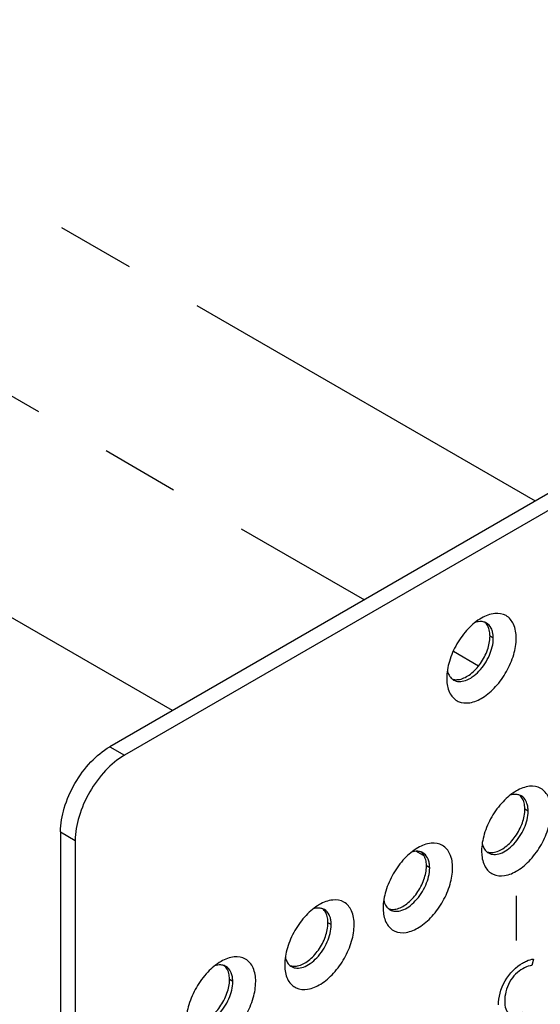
# Model space of a CAD drawing. Header units: inches. Extents: x 0 to 34, y 0 to 22.
# Tile 26 of 42: x 19.052 to 19.986, y 11.475 to 13.244. Entities that reach past the tile are written whole.
import ezdxf

# ---------------------------------------------------------------- set-up
doc = ezdxf.new("R2010")
doc.units = ezdxf.units.IN
doc.header["$LTSCALE"] = 1.87
doc.header["$MEASUREMENT"] = 0
doc.linetypes.add('CENTER', pattern=[0.6, 0.375, -0.075, 0.075, -0.075])
doc.layers.get('0').update_dxf_attribs({"linetype": 'CONTINUOUS'})
doc.layers.add('02___PRT_ALL_AXES', color=7, linetype='CONTINUOUS')
doc.layers.add('DEFAULT_1', color=7, linetype='CENTER')

msp = doc.modelspace()

# ---------------------------------------------------------------- linework, layer by layer
at = {"color": 7, "linetype": 'CONTINUOUS'}
for p, q in [((21.3492, 13.1712), (19.2134, 11.938)), ((19.902, 12.1331), (19.8961, 12.1364)), ((19.2134, 11.938), (19.2398, 11.9227)), ((19.9645, 11.8226), (19.9587, 11.826)), ((19.125, 11.7849), (19.1514, 11.7696)), ((19.125, 11.7849), (19.125, 10.1519)), ((19.7878, 11.7205), (19.7819, 11.7239)), ((19.611, 11.6185), (19.6051, 11.6218)), ((19.4342, 11.5164), (19.4284, 11.5198))]:
    msp.add_line(p, q, dxfattribs=at)
at = {"color": 3, "linetype": 'CONTINUOUS'}
for p, q in [((21.3757, 13.1559), (19.2398, 11.9227)), ((19.1514, 11.7696), (19.1514, 10.1367))]:
    msp.add_line(p, q, dxfattribs=at)
at = {"color": 40, "linetype": 'CONTINUOUS'}
for p, q in [((19.9432, 11.6703), (19.9432, 11.59)), ((19.974, 11.5565), (19.9714, 11.545))]:
    msp.add_line(p, q, dxfattribs=at)
at = {"color": 7, "linetype": 'CONTINUOUS'}
for centre, radius, start, end in [((19.8795, 12.142), 0.0208, 69.8624, 77.5967), ((19.8797, 12.1428), 0.02, 60.0239, 69.8309), ((19.8505, 12.1331), 0.0515, 359.9478, 4.908), ((19.8539, 12.0823), 0.0352, 193.4305, 198.4863), ((19.8411, 12.0756), 0.0206, 224.6638, 230.1537), ((19.8407, 12.0751), 0.02, 230.16, 239.9664), ((19.9421, 11.8316), 0.0208, 69.8624, 77.5967), ((19.9423, 11.8323), 0.02, 60.0239, 69.8309), ((19.9131, 11.8227), 0.0515, 359.9478, 4.908), ((19.9164, 11.7718), 0.0352, 193.4305, 198.4863), ((19.7653, 11.7295), 0.0208, 69.8624, 77.5967), ((19.7656, 11.7303), 0.02, 60.0239, 69.8309), ((19.9037, 11.7651), 0.0206, 224.6638, 230.1537), ((19.9033, 11.7647), 0.02, 230.16, 239.9664), ((19.7363, 11.7206), 0.0515, 359.9478, 4.908), ((19.7397, 11.6698), 0.0352, 193.4305, 198.4863), ((19.5885, 11.6274), 0.0208, 69.8624, 77.5967), ((19.5888, 11.6282), 0.02, 60.0239, 69.8309), ((19.7269, 11.6631), 0.0206, 224.6638, 230.1537), ((19.7265, 11.6626), 0.02, 230.16, 239.9664), ((19.5595, 11.6185), 0.0515, 359.9478, 4.908), ((19.5629, 11.5677), 0.0352, 193.4305, 198.4863), ((19.5501, 11.561), 0.0206, 224.6638, 230.1537), ((19.4117, 11.5254), 0.0208, 69.8624, 77.5967), ((19.412, 11.5261), 0.02, 60.0239, 69.8309), ((19.5497, 11.5605), 0.02, 230.16, 239.9664), ((19.3827, 11.5164), 0.0515, 359.9478, 4.908)]:
    msp.add_arc(centre, radius, start, end, dxfattribs=at)
at = {"color": 3, "linetype": 'CONTINUOUS'}
for centre in [(19.8966, 12.061), (19.9592, 11.7506), (19.7824, 11.6485), (19.6057, 11.5464)]:
    msp.add_arc(centre, 0.0782, 179.9698, 183.7193, dxfattribs=at)
for points, knots in [([(19.8808, 12.1691), (19.872, 12.164), (19.8552, 12.1499), (19.8356, 12.1231), (19.8223, 12.0928), (19.8184, 12.0713), (19.8184, 12.0611)], [0, 0, 0, 0, 0.237213, 0.499998, 0.762757, 1, 1, 1, 1]), ([(19.9432, 12.1331), (19.9432, 12.1415), (19.9411, 12.1571), (19.9262, 12.1758), (19.9027, 12.1793), (19.8881, 12.1733), (19.8808, 12.1691)], [0, 0, 0, 0, 0.275401, 0.499998, 0.72462, 1, 1, 1, 1]), ([(19.8186, 12.0559), (19.8191, 12.048), (19.8222, 12.0333), (19.8384, 12.017), (19.8617, 12.0155), (19.8853, 12.0262), (19.9078, 12.0459), (19.9267, 12.0724), (19.9395, 12.1021), (19.9432, 12.1231), (19.9432, 12.1331)], [0, 0, 0, 0, 0.109971, 0.201511, 0.296582, 0.413565, 0.553978, 0.708102, 0.861492, 1, 1, 1, 1]), ([(19.2398, 11.9227), (19.2273, 11.9155), (19.2035, 11.8955), (19.1758, 11.8576), (19.1569, 11.8147), (19.1514, 11.7841), (19.1514, 11.7696)], [0, 0, 0, 0, 0.237241, 0.500006, 0.762768, 1, 1, 1, 1]), ([(20.0057, 11.8226), (20.0057, 11.831), (20.0037, 11.8467), (19.9888, 11.8653), (19.9653, 11.8689), (19.9507, 11.8628), (19.9434, 11.8586)], [0, 0, 0, 0, 0.275401, 0.499998, 0.72462, 1, 1, 1, 1]), ([(19.9434, 11.8586), (19.9345, 11.8535), (19.9178, 11.8394), (19.8982, 11.8127), (19.8849, 11.7824), (19.881, 11.7608), (19.881, 11.7506)], [0, 0, 0, 0, 0.237213, 0.499998, 0.762757, 1, 1, 1, 1]), ([(19.8812, 11.7455), (19.8817, 11.7376), (19.8847, 11.7228), (19.9009, 11.7065), (19.9243, 11.705), (19.9479, 11.7157), (19.9704, 11.7354), (19.9893, 11.7619), (20.0021, 11.7916), (20.0057, 11.8126), (20.0057, 11.8226)], [0, 0, 0, 0, 0.109971, 0.201511, 0.296582, 0.413565, 0.553978, 0.708102, 0.861492, 1, 1, 1, 1]), ([(19.829, 11.7205), (19.829, 11.729), (19.8269, 11.7446), (19.812, 11.7632), (19.7885, 11.7668), (19.7739, 11.7607), (19.7666, 11.7565)], [0, 0, 0, 0, 0.275401, 0.499998, 0.72462, 1, 1, 1, 1]), ([(19.7666, 11.7565), (19.7578, 11.7514), (19.741, 11.7373), (19.7214, 11.7106), (19.7081, 11.6803), (19.7042, 11.6587), (19.7042, 11.6485)], [0, 0, 0, 0, 0.237213, 0.499998, 0.762757, 1, 1, 1, 1]), ([(19.7044, 11.6434), (19.7049, 11.6355), (19.708, 11.6207), (19.7242, 11.6044), (19.7475, 11.603), (19.7711, 11.6137), (19.7936, 11.6334), (19.8125, 11.6598), (19.8253, 11.6895), (19.829, 11.7106), (19.829, 11.7205)], [0, 0, 0, 0, 0.109971, 0.201511, 0.296582, 0.413565, 0.553978, 0.708102, 0.861492, 1, 1, 1, 1]), ([(19.5898, 11.6545), (19.581, 11.6494), (19.5642, 11.6353), (19.5447, 11.6085), (19.5313, 11.5782), (19.5275, 11.5567), (19.5275, 11.5465)], [0, 0, 0, 0, 0.237213, 0.499998, 0.762757, 1, 1, 1, 1]), ([(19.6522, 11.6185), (19.6522, 11.6269), (19.6501, 11.6425), (19.6353, 11.6612), (19.6117, 11.6647), (19.5971, 11.6587), (19.5898, 11.6545)], [0, 0, 0, 0, 0.275401, 0.499998, 0.72462, 1, 1, 1, 1]), ([(19.5276, 11.5413), (19.5282, 11.5334), (19.5312, 11.5187), (19.5474, 11.5024), (19.5707, 11.5009), (19.5943, 11.5116), (19.6168, 11.5313), (19.6357, 11.5578), (19.6485, 11.5875), (19.6522, 11.6085), (19.6522, 11.6185)], [0, 0, 0, 0, 0.109971, 0.201511, 0.296582, 0.413565, 0.553978, 0.708102, 0.861492, 1, 1, 1, 1]), ([(19.4131, 11.5524), (19.4042, 11.5473), (19.3874, 11.5332), (19.3679, 11.5065), (19.3545, 11.4762), (19.3507, 11.4546), (19.3507, 11.4444)], [0, 0, 0, 0, 0.237213, 0.499998, 0.762757, 1, 1, 1, 1]), ([(19.4754, 11.5164), (19.4754, 11.5248), (19.4734, 11.5405), (19.4585, 11.5591), (19.4349, 11.5627), (19.4203, 11.5566), (19.4131, 11.5524)], [0, 0, 0, 0, 0.275401, 0.499998, 0.72462, 1, 1, 1, 1]), ([(19.3509, 11.4393), (19.3514, 11.4314), (19.3544, 11.4166), (19.3706, 11.4003), (19.3939, 11.3988), (19.4175, 11.4095), (19.4401, 11.4292), (19.4589, 11.4557), (19.4718, 11.4854), (19.4754, 11.5064), (19.4754, 11.5164)], [0, 0, 0, 0, 0.109971, 0.201511, 0.296582, 0.413565, 0.553978, 0.708102, 0.861492, 1, 1, 1, 1])]:
    msp.add_open_spline(points, degree=3, knots=knots, dxfattribs=at)
at = {"color": 7, "linetype": 'CONTINUOUS'}
for points, knots in [([(19.8839, 12.1623), (19.8828, 12.1626), (19.8779, 12.1632), (19.8729, 12.1624), (19.8693, 12.1613)], [0, 0, 0, 0, 0.233149, 1, 1, 1, 1]), ([(19.8999, 12.1468), (19.8994, 12.1482), (19.8973, 12.1535), (19.8933, 12.158), (19.8897, 12.1601)], [0, 0, 0, 0, 0.272089, 1, 1, 1, 1]), ([(19.8307, 12.0578), (19.8336, 12.0561), (19.841, 12.0542), (19.853, 12.0566), (19.8652, 12.0632), (19.8811, 12.0774), (19.8962, 12.1006), (19.902, 12.1225), (19.902, 12.1331)], [0, 0, 0, 0, 0.087146, 0.186858, 0.304537, 0.438679, 0.73013, 1, 1, 1, 1]), ([(19.9018, 12.1375), (19.9017, 12.1383), (19.9013, 12.1415), (19.9007, 12.1446), (19.8999, 12.1468)], [0, 0, 0, 0, 0.261726, 1, 1, 1, 1]), ([(19.8205, 12.0711), (19.8208, 12.0701), (19.8222, 12.0665), (19.8244, 12.0631), (19.8264, 12.0611)], [0, 0, 0, 0, 0.266157, 1, 1, 1, 1]), ([(19.125, 11.7849), (19.125, 11.7994), (19.1304, 11.8299), (19.1494, 11.8729), (19.1771, 11.9107), (19.2008, 11.9307), (19.2134, 11.938)], [0, 0, 0, 0, 0.237232, 0.499994, 0.762759, 1, 1, 1, 1]), ([(19.9465, 11.8519), (19.9454, 11.8521), (19.9405, 11.8528), (19.9355, 11.852), (19.9319, 11.8508)], [0, 0, 0, 0, 0.233149, 1, 1, 1, 1]), ([(19.9625, 11.8363), (19.962, 11.8378), (19.9599, 11.843), (19.9559, 11.8476), (19.9523, 11.8496)], [0, 0, 0, 0, 0.272089, 1, 1, 1, 1]), ([(19.9643, 11.8271), (19.9643, 11.8279), (19.9639, 11.831), (19.9632, 11.8341), (19.9625, 11.8363)], [0, 0, 0, 0, 0.261726, 1, 1, 1, 1]), ([(19.8933, 11.7474), (19.8962, 11.7456), (19.9036, 11.7437), (19.9155, 11.7461), (19.9277, 11.7528), (19.9437, 11.767), (19.9587, 11.7902), (19.9645, 11.8121), (19.9645, 11.8226)], [0, 0, 0, 0, 0.087146, 0.186858, 0.304537, 0.438679, 0.73013, 1, 1, 1, 1]), ([(19.8831, 11.7607), (19.8834, 11.7597), (19.8848, 11.756), (19.887, 11.7527), (19.889, 11.7506)], [0, 0, 0, 0, 0.266157, 1, 1, 1, 1]), ([(19.7697, 11.7498), (19.7686, 11.75), (19.7637, 11.7507), (19.7587, 11.7499), (19.7551, 11.7487)], [0, 0, 0, 0, 0.233149, 1, 1, 1, 1]), ([(19.7857, 11.7343), (19.7852, 11.7357), (19.7831, 11.7409), (19.7791, 11.7455), (19.7755, 11.7476)], [0, 0, 0, 0, 0.272089, 1, 1, 1, 1]), ([(19.7876, 11.725), (19.7875, 11.7258), (19.7871, 11.7289), (19.7865, 11.732), (19.7857, 11.7343)], [0, 0, 0, 0, 0.261726, 1, 1, 1, 1]), ([(19.7165, 11.6453), (19.7194, 11.6436), (19.7268, 11.6417), (19.7388, 11.6441), (19.751, 11.6507), (19.7669, 11.6649), (19.782, 11.6881), (19.7878, 11.71), (19.7878, 11.7205)], [0, 0, 0, 0, 0.087146, 0.186858, 0.304537, 0.438679, 0.73013, 1, 1, 1, 1]), ([(19.7063, 11.6586), (19.7066, 11.6576), (19.708, 11.654), (19.7102, 11.6506), (19.7122, 11.6486)], [0, 0, 0, 0, 0.266157, 1, 1, 1, 1]), ([(19.593, 11.6477), (19.5918, 11.648), (19.587, 11.6487), (19.5819, 11.6478), (19.5783, 11.6467)], [0, 0, 0, 0, 0.233149, 1, 1, 1, 1]), ([(19.6089, 11.6322), (19.6085, 11.6336), (19.6063, 11.6389), (19.6023, 11.6434), (19.5988, 11.6455)], [0, 0, 0, 0, 0.272089, 1, 1, 1, 1]), ([(19.5397, 11.5432), (19.5426, 11.5415), (19.5501, 11.5396), (19.562, 11.542), (19.5742, 11.5487), (19.5902, 11.5628), (19.6052, 11.586), (19.611, 11.6079), (19.611, 11.6185)], [0, 0, 0, 0, 0.087146, 0.186858, 0.304537, 0.438679, 0.73013, 1, 1, 1, 1]), ([(19.6108, 11.6229), (19.6107, 11.6237), (19.6104, 11.6269), (19.6097, 11.63), (19.6089, 11.6322)], [0, 0, 0, 0, 0.261726, 1, 1, 1, 1]), ([(19.4162, 11.5457), (19.4151, 11.5459), (19.4102, 11.5466), (19.4052, 11.5458), (19.4016, 11.5446)], [0, 0, 0, 0, 0.233149, 1, 1, 1, 1]), ([(19.5295, 11.5565), (19.5298, 11.5555), (19.5313, 11.5519), (19.5334, 11.5485), (19.5354, 11.5465)], [0, 0, 0, 0, 0.266157, 1, 1, 1, 1]), ([(19.4322, 11.5301), (19.4317, 11.5316), (19.4295, 11.5368), (19.4255, 11.5414), (19.422, 11.5434)], [0, 0, 0, 0, 0.272089, 1, 1, 1, 1]), ([(19.434, 11.5208), (19.4339, 11.5217), (19.4336, 11.5248), (19.4329, 11.5279), (19.4322, 11.5301)], [0, 0, 0, 0, 0.261726, 1, 1, 1, 1]), ([(19.3629, 11.4411), (19.3659, 11.4394), (19.3733, 11.4375), (19.3852, 11.4399), (19.3974, 11.4466), (19.4134, 11.4608), (19.4284, 11.484), (19.4342, 11.5058), (19.4342, 11.5164)], [0, 0, 0, 0, 0.087146, 0.186858, 0.304537, 0.438679, 0.73013, 1, 1, 1, 1])]:
    msp.add_open_spline(points, degree=3, knots=knots, dxfattribs=at)
at = {"color": 40, "linetype": 'CONTINUOUS'}
for points, knots in [([(19.9112, 11.4743), (19.9112, 11.4873), (19.919, 11.5198), (19.9432, 11.543), (19.9544, 11.5494)], [0, 0, 0, 0, 0.501417, 1, 1, 1, 1]), ([(19.9544, 11.5494), (19.9567, 11.5508), (19.9634, 11.5542), (19.9702, 11.5566), (19.974, 11.5565)], [0, 0, 0, 0, 0.350163, 1, 1, 1, 1]), ([(19.9548, 11.5393), (19.9464, 11.5345), (19.9275, 11.5166), (19.9225, 11.4916), (19.9225, 11.4813)], [0, 0, 0, 0, 0.483867, 1, 1, 1, 1]), ([(19.9714, 11.545), (19.9704, 11.545), (19.9651, 11.5444), (19.9593, 11.5419), (19.9548, 11.5393)], [0, 0, 0, 0, 0.211286, 1, 1, 1, 1]), ([(19.9225, 11.4813), (19.9225, 11.4714), (19.9272, 11.4525), (19.9459, 11.4564), (19.9543, 11.4612)], [0, 0, 0, 0, 0.504907, 1, 1, 1, 1])]:
    msp.add_open_spline(points, degree=3, knots=knots, dxfattribs=at)
at = {"layer": '02___PRT_ALL_AXES', "color": 7, "linetype": 'CONTINUOUS'}
for centre, radius, start, end in [((19.8735, 12.1457), 0.0206, 44.6634, 50.2566), ((19.8351, 12.0792), 0.0208, 249.7595, 257.5807), ((19.9361, 11.8352), 0.0206, 44.6634, 50.2566), ((19.7593, 11.7332), 0.0206, 44.6634, 50.2566), ((19.8977, 11.7688), 0.0208, 249.7595, 257.5807), ((19.5825, 11.6311), 0.0206, 44.6634, 50.2566), ((19.7209, 11.6667), 0.0208, 249.7595, 257.5807), ((19.4057, 11.529), 0.0206, 44.6634, 50.2566), ((19.5441, 11.5647), 0.0208, 249.7595, 257.5807)]:
    msp.add_arc(centre, radius, start, end, dxfattribs=at)
for points, knots in [([(19.8941, 12.1502), (19.8937, 12.1511), (19.8923, 12.1548), (19.8901, 12.1581), (19.8881, 12.1602)], [0, 0, 0, 0, 0.266157, 1, 1, 1, 1]), ([(19.8961, 12.1364), (19.8961, 12.1377), (19.896, 12.1423), (19.8952, 12.1469), (19.8941, 12.1502)], [0, 0, 0, 0, 0.266201, 1, 1, 1, 1]), ([(19.8415, 12.059), (19.8485, 12.0604), (19.863, 12.0684), (19.8801, 12.0872), (19.8924, 12.1106), (19.8961, 12.1281), (19.8961, 12.1364)], [0, 0, 0, 0, 0.215593, 0.47683, 0.751249, 1, 1, 1, 1]), ([(19.8306, 12.059), (19.8314, 12.0588), (19.835, 12.0582), (19.8387, 12.0585), (19.8415, 12.059)], [0, 0, 0, 0, 0.237849, 1, 1, 1, 1]), ([(19.9566, 11.8397), (19.9563, 11.8407), (19.9549, 11.8443), (19.9527, 11.8477), (19.9507, 11.8497)], [0, 0, 0, 0, 0.266157, 1, 1, 1, 1]), ([(19.9587, 11.826), (19.9587, 11.8272), (19.9585, 11.8318), (19.9577, 11.8365), (19.9566, 11.8397)], [0, 0, 0, 0, 0.266201, 1, 1, 1, 1]), ([(19.904, 11.7486), (19.9111, 11.75), (19.9256, 11.758), (19.9427, 11.7767), (19.955, 11.8002), (19.9587, 11.8177), (19.9587, 11.826)], [0, 0, 0, 0, 0.215593, 0.47683, 0.751249, 1, 1, 1, 1]), ([(19.7799, 11.7376), (19.7795, 11.7386), (19.7781, 11.7422), (19.776, 11.7456), (19.7739, 11.7476)], [0, 0, 0, 0, 0.266157, 1, 1, 1, 1]), ([(19.8932, 11.7485), (19.894, 11.7483), (19.8976, 11.7477), (19.9013, 11.748), (19.904, 11.7486)], [0, 0, 0, 0, 0.237849, 1, 1, 1, 1]), ([(19.7273, 11.6465), (19.7343, 11.6479), (19.7488, 11.6559), (19.7659, 11.6747), (19.7782, 11.6981), (19.7819, 11.7156), (19.7819, 11.7239)], [0, 0, 0, 0, 0.215593, 0.47683, 0.751249, 1, 1, 1, 1]), ([(19.7819, 11.7239), (19.7819, 11.7251), (19.7818, 11.7298), (19.781, 11.7344), (19.7799, 11.7376)], [0, 0, 0, 0, 0.266201, 1, 1, 1, 1]), ([(19.6031, 11.6356), (19.6028, 11.6365), (19.6014, 11.6402), (19.5992, 11.6435), (19.5972, 11.6456)], [0, 0, 0, 0, 0.266157, 1, 1, 1, 1]), ([(19.6051, 11.6218), (19.6051, 11.6231), (19.605, 11.6277), (19.6042, 11.6323), (19.6031, 11.6356)], [0, 0, 0, 0, 0.266201, 1, 1, 1, 1]), ([(19.7164, 11.6464), (19.7173, 11.6462), (19.7208, 11.6457), (19.7245, 11.6459), (19.7273, 11.6465)], [0, 0, 0, 0, 0.237849, 1, 1, 1, 1]), ([(19.5505, 11.5444), (19.5575, 11.5459), (19.5721, 11.5538), (19.5891, 11.5726), (19.6014, 11.596), (19.6051, 11.6135), (19.6051, 11.6218)], [0, 0, 0, 0, 0.215593, 0.47683, 0.751249, 1, 1, 1, 1]), ([(19.4263, 11.5335), (19.426, 11.5345), (19.4246, 11.5381), (19.4224, 11.5415), (19.4204, 11.5435)], [0, 0, 0, 0, 0.266157, 1, 1, 1, 1]), ([(19.4284, 11.5198), (19.4284, 11.521), (19.4282, 11.5256), (19.4274, 11.5303), (19.4263, 11.5335)], [0, 0, 0, 0, 0.266201, 1, 1, 1, 1]), ([(19.5396, 11.5444), (19.5405, 11.5442), (19.5441, 11.5436), (19.5478, 11.5439), (19.5505, 11.5444)], [0, 0, 0, 0, 0.237849, 1, 1, 1, 1]), ([(19.3737, 11.4424), (19.3808, 11.4438), (19.3953, 11.4518), (19.4123, 11.4705), (19.4246, 11.494), (19.4284, 11.5115), (19.4284, 11.5198)], [0, 0, 0, 0, 0.215593, 0.47683, 0.751249, 1, 1, 1, 1])]:
    msp.add_open_spline(points, degree=3, knots=knots, dxfattribs=at)
at = {"layer": 'DEFAULT_1', "color": 2, "linetype": 'CENTER'}
for p, q in [((19.9776, 12.3792), (17.8333, 13.6173)), ((18.4779, 12.8905), (19.6705, 12.2019)), ((19.3261, 12.0031), (17.8333, 12.8649)), ((19.8304, 12.1096), (19.8755, 12.0835)), ((19.7768, 11.7428), (19.7632, 11.7507))]:
    msp.add_line(p, q, dxfattribs=at)

doc.saveas('drawing.dxf')
